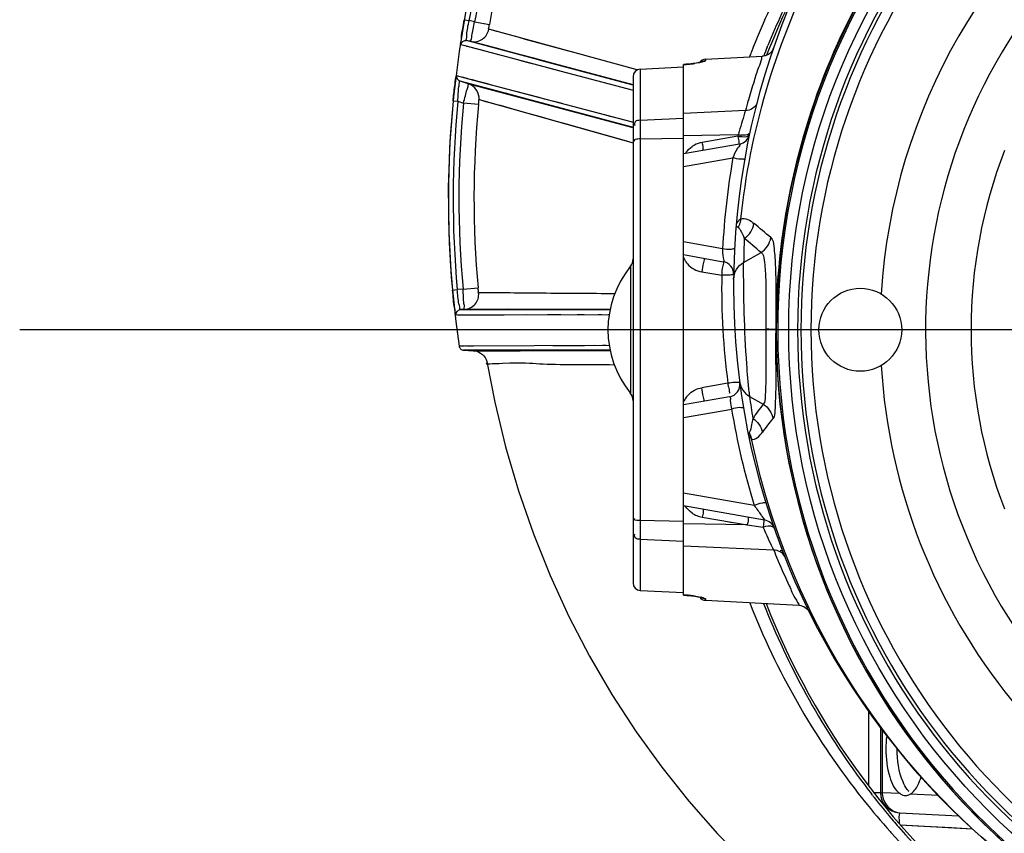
# Model space of a CAD drawing. Header units: inches. Extents: x 22575 to 24734, y 6028 to 6659.
# Tile 69 of 163: x 24669 to 24684, y 6356 to 6368. Entities that reach past the tile are written whole.
import ezdxf

# ---------------------------------------------------------------- set-up
doc = ezdxf.new("R2010")
doc.units = ezdxf.units.IN
doc.header["$LTSCALE"] = 0.5
doc.header["$MEASUREMENT"] = 0
doc.layers.add('CL', color=1, linetype='Continuous')

# ---------------------------------------------------------------- blocks, each defined once
blk = doc.blocks.new('Flygt Small 7 MGD')
at = {"color": 6, "linetype": 'Continuous'}
for p, q in [((24712.649, 6503.07), (24711.52, 6503.128)), ((24712.68, 6503.098), (24712.697, 6503.078)), ((24712.649, 6503.07), (24712.38, 6503.083)), ((24712.663, 6502.879), (24711.738, 6502.927)), ((24712.053, 6502.61), (24712.496, 6502.587)), ((24712.653, 6502.579), (24712.932, 6502.564)), ((24712.932, 6501.581), (24712.932, 6502.564)), ((24712.962, 6502.564), (24712.932, 6502.564)), ((24712.962, 6501.543), (24712.962, 6502.564)), ((24713.086, 6502.604), (24713.102, 6502.583)), ((24713.086, 6502.604), (24713.102, 6502.583)), ((24713.15, 6501.282), (24713.15, 6502.454)), ((24713.15, 6501.282), (24713.15, 6501.756)), ((24715.704, 6499.547), (24714.241, 6499.624)), ((24715.704, 6499.525), (24715.704, 6499.547)), ((24715.762, 6499.505), (24715.76, 6499.505)), ((24715.996, 6499.469), (24715.958, 6499.472)), ((24716.006, 6499.468), (24715.967, 6499.471)), ((24716.041, 6499.466), (24715.996, 6499.469)), ((24716.04, 6499.464), (24716.041, 6499.465)), ((24716.052, 6499.464), (24716.04, 6499.464)), ((24716.041, 6499.466), (24716.052, 6499.465)), ((24716.052, 6499.465), (24716.052, 6491.143)), ((24716.728, 6499.391), (24716.052, 6499.426)), ((24716.728, 6491.218), (24716.728, 6499.391)), ((24716.84, 6491.336), (24716.84, 6499.273)), ((24714.635, 6498.761), (24716.052, 6498.697)), ((24716.728, 6498.589), (24716.052, 6498.62)), ((24715.05, 6498.365), (24714.802, 6498.401)), ((24715.05, 6498.365), (24716.052, 6498.346)), ((24715.756, 6498.243), (24715.05, 6498.365)), ((24715.364, 6498.311), (24715.286, 6498.324)), ((24716.052, 6498.31), (24716.728, 6498.297)), ((24716.052, 6498.062), (24714.778, 6498.287)), ((24714.939, 6498.06), (24716.052, 6497.864)), ((24716.052, 6496.681), (24715.294, 6496.547)), ((24715.014, 6496.35), (24714.799, 6496.472)), ((24715.328, 6496.355), (24716.052, 6496.483)), ((24715.352, 6496.142), (24715.76, 6496.212)), ((24716.883, 6494.314), (24716.883, 6496.294)), ((24718.483, 6495.631), (24717.199, 6495.629)), ((24717.2, 6495.623), (24719.201, 6495.625)), ((24717.213, 6495.552), (24719.568, 6495.561)), ((24717.26, 6495.552), (24717.318, 6495.552)), ((24717.441, 6495.553), (24717.602, 6495.554)), ((24717.602, 6495.554), (24718.096, 6495.556)), ((24718.275, 6495.632), (24718.356, 6495.632)), ((24718.356, 6495.632), (24718.435, 6495.632)), ((24718.428, 6495.557), (24719.344, 6495.561)), ((24718.435, 6495.632), (24718.511, 6495.632)), ((24719.346, 6495.633), (24718.483, 6495.631)), ((24718.99, 6495.632), (24718.613, 6495.632)), ((24719.069, 6495.632), (24718.99, 6495.632)), ((24719.303, 6495.633), (24719.069, 6495.632)), ((24719.201, 6495.625), (24719.498, 6495.625)), ((24719.344, 6495.633), (24719.34, 6495.633)), ((24719.344, 6495.561), (24719.443, 6495.561)), ((24719.498, 6495.625), (24719.346, 6495.633)), ((24719.459, 6495.561), (24719.474, 6495.561)), ((24719.487, 6495.561), (24719.555, 6495.561)), ((24719.555, 6495.561), (24719.561, 6495.561)), ((24714.604, 6495.295), (24714.605, 6495.409)), ((24714.604, 6495.295), (24714.601, 6495.299)), ((24714.604, 6495.173), (24714.604, 6495.295)), ((24719.621, 6495.07), (24717.215, 6495.063)), ((24718.86, 6495.068), (24718.51, 6495.067)), ((24719.107, 6495.069), (24719.022, 6495.069)), ((24719.471, 6495.07), (24719.46, 6495.07)), ((24719.544, 6495.07), (24719.471, 6495.07)), ((24719.621, 6495.07), (24719.616, 6495.07)), ((24717.199, 6494.981), (24719.484, 6494.984)), ((24718.496, 6494.987), (24717.2, 6494.986)), ((24717.233, 6495.063), (24717.215, 6495.063)), ((24717.387, 6495.064), (24717.335, 6495.063)), ((24719.55, 6494.987), (24718.278, 6494.986)), ((24719.333, 6494.987), (24719.271, 6494.987)), ((24719.484, 6494.984), (24719.55, 6494.987)), ((24719.507, 6494.669), (24719.272, 6494.648)), ((24719.507, 6494.669), (24719.597, 6494.674)), ((24719.672, 6494.681), (24719.597, 6494.674)), ((24715.76, 6494.396), (24715.45, 6494.45)), ((24715.107, 6494.247), (24714.833, 6494.091)), ((24716.052, 6494.125), (24715.426, 6494.236)), ((24715.436, 6494.036), (24716.052, 6493.927)), ((24716.052, 6492.744), (24715.275, 6492.607)), ((24715.171, 6492.391), (24716.052, 6492.546)), ((24715.195, 6492.268), (24715.756, 6492.365)), ((24716.728, 6492.311), (24716.052, 6492.298)), ((24719.255, 6491.694), (24716.84, 6492.37)), ((24716.944, 6492.34), (24716.899, 6492.353)), ((24717.073, 6492.304), (24716.944, 6492.34)), ((24717.892, 6492.074), (24717.073, 6492.304)), ((24715.19, 6492.246), (24716.052, 6492.263)), ((24716.728, 6492.019), (24716.052, 6491.988)), ((24719.558, 6491.4), (24716.84, 6492.127)), ((24716.84, 6492.051), (24716.871, 6492.043)), ((24719.417, 6491.446), (24716.842, 6492.132)), ((24716.871, 6492.043), (24719.414, 6491.372)), ((24717.004, 6492.083), (24716.906, 6492.109)), ((24718.082, 6492.021), (24717.892, 6492.074)), ((24718.299, 6491.96), (24718.082, 6492.021)), ((24715.077, 6491.867), (24716.052, 6491.911)), ((24718.749, 6491.834), (24718.639, 6491.865)), ((24715.03, 6491.7), (24715.032, 6491.707)), ((24715.031, 6491.7), (24715.033, 6491.707)), ((24719.111, 6491.732), (24719.085, 6491.74)), ((24719.153, 6491.722), (24719.111, 6491.732)), ((24719.25, 6491.695), (24719.153, 6491.722)), ((24719.255, 6491.694), (24719.25, 6491.695)), ((24719.265, 6491.772), (24719.5, 6491.75)), ((24719.588, 6491.721), (24719.5, 6491.75)), ((24719.662, 6491.714), (24719.588, 6491.721)), ((24718.168, 6491.194), (24716.84, 6491.546)), ((24719.259, 6491.488), (24718.759, 6491.621)), ((24719.467, 6491.424), (24718.945, 6491.564)), ((24716.84, 6491.467), (24718.291, 6491.079)), ((24716.84, 6491.462), (24719.385, 6490.782)), ((24719.25, 6491.415), (24719.359, 6491.386)), ((24719.312, 6491.474), (24719.259, 6491.488)), ((24719.359, 6491.386), (24719.414, 6491.372)), ((24719.414, 6491.372), (24719.609, 6491.32)), ((24719.558, 6491.4), (24719.417, 6491.446)), ((24719.429, 6491.368), (24719.444, 6491.364)), ((24716.728, 6491.218), (24716.052, 6491.182)), ((24716.774, 6491.23), (24719.104, 6490.592)), ((24719.48, 6490.846), (24718.003, 6491.238)), ((24719.585, 6491.326), (24719.602, 6491.321)), ((24719.602, 6491.321), (24719.609, 6491.32)), ((24715.704, 6491.061), (24714.812, 6491.014)), ((24715.704, 6491.061), (24715.704, 6491.083)), ((24716.04, 6491.144), (24716.052, 6491.145)), ((24716.04, 6491.144), (24716.041, 6491.143)), ((24716.052, 6491.143), (24716.041, 6491.143)), ((24718.109, 6491.127), (24719.452, 6490.768)), ((24718.375, 6491.052), (24718.644, 6490.98)), ((24717.846, 6490.937), (24718.255, 6490.824)), ((24718.816, 6490.934), (24719.004, 6490.884)), ((24718.849, 6490.929), (24718.904, 6490.915)), ((24714.736, 6490.873), (24714.725, 6490.845)), ((24714.736, 6490.873), (24714.725, 6490.845)), ((24718.255, 6490.824), (24718.49, 6490.76)), ((24718.49, 6490.76), (24718.681, 6490.707)), ((24719.081, 6490.864), (24719.265, 6490.815)), ((24719.405, 6490.866), (24719.381, 6490.873)), ((24719.385, 6490.782), (24719.452, 6490.768)), ((24719.541, 6490.83), (24719.48, 6490.846)), ((24719.325, 6490.473), (24719.093, 6490.515)), ((24719.325, 6490.473), (24719.413, 6490.454)), ((24719.487, 6490.441), (24719.413, 6490.454))]:
    blk.add_line(p, q, dxfattribs=at)
for points in [[(24719.126, 6495.828), (24719.008, 6496.439), (24718.839, 6497.141), (24718.637, 6497.83), (24718.404, 6498.503), (24718.14, 6499.159), (24717.846, 6499.799), (24717.523, 6500.422), (24717.171, 6501.026), (24716.793, 6501.607), (24716.39, 6502.165), (24715.964, 6502.698), (24715.516, 6503.207), (24715.045, 6503.691)], [(24712.38, 6503.083), (24711.847, 6503.111), (24711.52, 6503.128)], [(24712.68, 6503.097), (24712.683, 6503.094), (24712.697, 6503.078)], [(24713.15, 6501.756), (24713.15, 6502.104), (24713.15, 6502.454)], [(24714.241, 6499.624), (24714.232, 6499.624), (24714.207, 6499.628), (24714.183, 6499.636), (24714.161, 6499.646), (24714.139, 6499.658), (24714.12, 6499.674), (24714.102, 6499.692), (24714.087, 6499.712), (24714.075, 6499.733)], [(24715.76, 6499.505), (24715.759, 6499.506), (24715.758, 6499.506), (24715.76, 6499.505), (24715.763, 6499.503), (24715.769, 6499.5)], [(24715.893, 6499.479), (24715.867, 6499.483), (24715.844, 6499.487), (24715.825, 6499.49), (24715.809, 6499.493), (24715.795, 6499.496), (24715.784, 6499.498), (24715.775, 6499.501), (24715.769, 6499.503), (24715.763, 6499.504), (24715.761, 6499.505)], [(24715.958, 6499.472), (24715.923, 6499.476), (24715.893, 6499.479)], [(24719.346, 6495.633), (24719.326, 6495.635), (24719.292, 6495.642), (24719.26, 6495.654), (24719.231, 6495.67), (24719.204, 6495.69), (24719.18, 6495.714), (24719.16, 6495.741), (24719.144, 6495.771), (24719.132, 6495.802), (24719.126, 6495.828)], [(24719.325, 6495.633), (24719.318, 6495.633), (24719.311, 6495.633), (24719.303, 6495.633)], [(24719.568, 6495.561), (24719.566, 6495.57), (24719.561, 6495.583), (24719.554, 6495.595), (24719.545, 6495.605), (24719.534, 6495.613), (24719.522, 6495.619), (24719.509, 6495.623), (24719.498, 6495.625)], [(24719.561, 6495.561), (24719.564, 6495.561), (24719.566, 6495.561), (24719.568, 6495.561), (24719.568, 6495.561)], [(24719.57, 6490.941), (24719.658, 6491.652), (24719.714, 6492.362), (24719.738, 6493.07), (24719.73, 6493.776), (24719.691, 6494.478), (24719.621, 6495.174), (24719.568, 6495.561)], [(24718.183, 6495.066), (24718.117, 6495.066), (24717.975, 6495.065)], [(24719.022, 6495.069), (24718.915, 6495.068), (24718.86, 6495.068)], [(24719.388, 6495.07), (24719.356, 6495.07), (24719.107, 6495.069)], [(24719.46, 6495.07), (24719.419, 6495.07), (24719.404, 6495.071), (24719.388, 6495.07)], [(24719.593, 6495.07), (24719.556, 6495.07), (24719.544, 6495.07)], [(24717.717, 6495.065), (24717.663, 6495.064), (24717.605, 6495.064)], [(24718.795, 6494.983), (24719.313, 6494.984), (24719.33, 6494.984), (24719.347, 6494.984)], [(24716.871, 6492.043), (24717.197, 6491.957), (24717.285, 6491.934), (24717.375, 6491.91)], [(24718.639, 6491.865), (24718.491, 6491.907), (24718.299, 6491.96)], [(24719.035, 6491.753), (24718.96, 6491.775), (24718.927, 6491.784), (24718.749, 6491.834)], [(24717.952, 6491.758), (24718.227, 6491.685), (24718.313, 6491.662), (24718.842, 6491.523)], [(24719.085, 6491.74), (24719.07, 6491.744), (24719.053, 6491.748), (24719.035, 6491.753)], [(24718.945, 6491.564), (24718.895, 6491.577), (24718.846, 6491.59), (24718.603, 6491.655)], [(24718.842, 6491.523), (24719.076, 6491.461), (24719.125, 6491.448), (24719.25, 6491.415)], [(24719.342, 6491.466), (24719.328, 6491.47), (24719.312, 6491.474)], [(24719.458, 6491.36), (24719.485, 6491.353), (24719.514, 6491.345)], [(24715.761, 6491.103), (24715.76, 6491.103), (24715.758, 6491.102), (24715.759, 6491.103), (24715.762, 6491.104), (24715.767, 6491.105), (24715.774, 6491.107), (24715.783, 6491.109), (24715.794, 6491.112), (24715.808, 6491.115), (24715.825, 6491.118), (24715.845, 6491.122), (24715.87, 6491.126)], [(24715.87, 6491.126), (24715.899, 6491.13), (24715.931, 6491.134), (24715.967, 6491.137), (24716.006, 6491.14), (24716.041, 6491.143)], [(24718.222, 6491.093), (24718.3, 6491.072), (24718.375, 6491.052)], [(24718.291, 6491.079), (24718.371, 6491.057), (24718.728, 6490.962)], [(24718.654, 6491.065), (24718.584, 6491.084), (24718.505, 6491.105), (24718.423, 6491.126)], [(24714.636, 6490.882), (24714.646, 6490.906), (24714.66, 6490.929), (24714.677, 6490.951), (24714.697, 6490.969), (24714.718, 6490.985), (24714.742, 6490.998), (24714.768, 6491.007), (24714.794, 6491.013), (24714.812, 6491.014)], [(24718.369, 6486.761), (24718.649, 6487.44), (24718.897, 6488.129), (24719.113, 6488.825), (24719.298, 6489.527), (24719.45, 6490.233), (24719.57, 6490.941)], [(24718.644, 6490.98), (24718.704, 6490.964), (24718.761, 6490.949)], [(24719.307, 6490.893), (24719.261, 6490.905), (24718.953, 6490.986)], [(24719.004, 6490.884), (24719.044, 6490.874), (24719.081, 6490.864)], [(24719.381, 6490.873), (24719.329, 6490.887), (24719.307, 6490.893)], [(24719.453, 6490.854), (24719.444, 6490.856), (24719.405, 6490.866)], [(24718.681, 6490.707), (24718.843, 6490.662), (24718.892, 6490.648), (24718.952, 6490.632)], [(24718.952, 6490.632), (24718.979, 6490.625), (24719.104, 6490.592)]]:
    blk.add_lwpolyline(points, dxfattribs=at)
for centre, radius in [((24703.749, 6495.304), 10.65), ((24713.277, 6495.304), 0.65)]:
    blk.add_circle(centre, radius, dxfattribs=at)
for centre, radius, start, end in [((24703.749, 6495.304), 11.811, 21.3195, 142.0134), ((24703.616, 6495.222), 12.007, 40.9864, 66.3129), ((24703.826, 6495.193), 12.017, 41.7792, 67.1793), ((24703.749, 6495.304), 10.846, 92.5497, 87.4503), ((24703.749, 6495.304), 10.823, 92.5496, 87.4504), ((24703.749, 6494.635), 11.516, 272.4002, 87.5999), ((24703.748, 6495.3), 10.85, 39.5045, 77.8905), ((24703.749, 6495.304), 10.512, 283.1486, 76.8512), ((24703.749, 6495.304), 10.46, 285.9043, 74.0957), ((24703.749, 6495.304), 10.303, 285.9043, 74.0957), ((24703.761, 6495.13), 12.107, 41.6356, 41.7989), ((24703.765, 6495.133), 12.102, 38.6403, 41.6357), ((24717.442, 6502.823), 4.783, 177.2727, 177.813), ((24703.656, 6495.26), 11.952, 40.2247, 40.8491), ((24703.661, 6495.265), 11.945, 38.1323, 40.2246), ((24712.647, 6502.564), 0.315, 0, 87), ((24703.661, 6495.265), 11.946, 37.907, 38.1322), ((24703.781, 6495.146), 12.082, 37.9385, 38.6397), ((24712.59, 6502.567), 0.342, 359.4958, 7.6563), ((24703.662, 6495.265), 11.944, 36.384, 37.7826), ((24703.639, 6495.256), 11.969, 21.2574, 36.3563), ((24703.741, 6495.294), 10.86, 0.0254, 39.5073), ((24711.207, 6501.877), 1.669, 352.8848, 0.0509), ((24703.749, 6495.304), 9.217, 3.4881, 39.1396), ((24703.749, 6495.304), 8.504, 310.3875, 34.7644), ((24715.698, 6499.429), 0.118, 34.6382, 87), ((24715.941, 6500.231), 0.751, 256.8499, 257.5806), ((24716.124, 6501.271), 1.808, 262.2208, 263.4605), ((24716.154, 6501.545), 2.084, 263.4782, 265.1585), ((24716.167, 6501.689), 2.228, 265.1403, 265.6675), ((24716.166, 6501.675), 2.214, 265.6649, 266.731), ((24716.722, 6499.273), 0.118, 0, 87), ((24704.287, 6494.558), 11.169, 23.047, 25.2381), ((24704.27, 6494.551), 11.187, 22.9208, 23.0467), ((24714.571, 6498.993), 0.228, 250.2289, 260.9856), ((24704.223, 6494.531), 11.238, 22.1117, 22.9203), ((24706.737, 6494.878), 8.801, 23.9501, 26.1842), ((24714.812, 6498.481), 0.197, 199.1696, 260), ((24707.376, 6495.164), 8.101, 23.5531, 23.9386), ((24715.687, 6497.846), 0.402, 73.8117, 80.1265), ((24715.687, 6497.845), 0.404, 61.6363, 73.8455), ((24715.692, 6497.855), 0.393, 55.2982, 61.5836), ((24703.749, 6495.304), 7.791, 338.8614, 21.1386), ((24703.737, 6494.632), 11.716, 9.4102, 17.0168), ((24715.283, 6497.074), 0.308, 191.2629, 193.4028), ((24715.29, 6497.076), 0.315, 193.4128, 210.1528), ((24710.954, 6499.773), 4.805, 320.209, 323.4174), ((24710.872, 6499.545), 4.986, 321.9616, 325.1457), ((24703.898, 6494.903), 11.209, 7.4139, 9.1985), ((24702.222, 6495.058), 12.857, 5.4681, 5.7664), ((24715.362, 6496.161), 0.197, 100, 187.4885), ((24715.706, 6496.584), 0.374, 315.6259, 325.235), ((24715.706, 6496.585), 0.374, 325.2106, 334.6536), ((24715.713, 6496.581), 0.366, 334.67, 337.9018), ((24717.037, 6496.418), 0.197, 180.0002, 218.9426), ((24719.558, 6496.91), 4.276, 189.5752, 190.3517), ((24715.659, 6495.304), 1.575, 321.0576, 38.9424), ((24715.095, 6498.186), 2.061, 276.4579, 277.1414), ((24704.269, 6494.65), 11.183, 3.3523, 7.6637), ((24704.273, 6494.65), 11.178, 358.9734, 3.354), ((24719.497, 6494.748), 0.236, 93.0216, 185.5562), ((24703.749, 6495.304), 9.217, 303.4881, 356.5119), ((24703.912, 6493.245), 15.423, 354.521, 5.2183), ((24703.899, 6493.244), 15.673, 354.5276, 5.216), ((24703.924, 6493.248), 15.738, 354.434, 5.1994), ((24703.924, 6493.248), 15.813, 354.4342, 5.1995), ((24715.46, 6494.43), 0.197, 178.9962, 260), ((24717.037, 6494.191), 0.197, 141.0574, 179.9998), ((24703.898, 6494.366), 11.209, 357.4676, 359.3914), ((24715.697, 6494.016), 0.386, 35.2431, 41.3583), ((24727.254, 6508.658), 19.143, 229.5465, 230.5747), ((24703.738, 6494.636), 11.713, 350.0239, 357.0629), ((24727.099, 6508.421), 19.139, 229.5442, 230.5726), ((24715.46, 6493.541), 0.312, 166.3362, 174.9217), ((24715.695, 6492.749), 0.388, 323.9743, 327.2992), ((24715.205, 6492.197), 0.197, 100, 167.9852), ((24715.687, 6492.764), 0.405, 279.8994, 298.3349), ((24715.692, 6492.753), 0.393, 298.4157, 304.7379), ((24707.432, 6494.356), 8.04, 341.9686, 344.4032), ((24715.107, 6491.749), 0.504, 83.1564, 85.7364), ((24715.109, 6491.762), 0.491, 80.4871, 83.1736), ((24707.983, 6494.201), 7.468, 344.4097, 344.8239), ((24704.237, 6494.655), 11.215, 347.5952, 347.7121), ((24704.295, 6494.746), 11.16, 344.1966, 345.0479), ((24716.722, 6491.336), 0.118, 273, 360), ((24715.698, 6491.179), 0.118, 273, 325.3616), ((24716.123, 6489.341), 1.804, 96.5594, 97.8017), ((24716.161, 6489.004), 2.143, 93.2287, 96.5305), ((24703.749, 6495.304), 11.811, 332.3467, 338.6108), ((24703.747, 6495.303), 12.052, 332.6695, 338.8105), ((24703.736, 6495.311), 11.862, 338.0296, 338.7497), ((24703.739, 6495.306), 12.061, 338.8102, 339.2078), ((24703.749, 6495.306), 11.848, 332.6578, 337.8845), ((24719.336, 6490.551), 0.236, 78.023, 170.1714), ((24703.399, 6493.325), 15.944, 339.0043, 349.8472), ((24703.404, 6493.322), 16.174, 339.0095, 349.8567), ((24703.411, 6493.32), 16.257, 338.9388, 349.8484)]:
    blk.add_arc(centre, radius, start, end, dxfattribs=at)
for points, knots in [([(24706.008, 6505.927), (24708.167, 6505.495), (24712.325, 6503.314), (24714.541, 6499.171), (24714.981, 6497.014)], [0, 0, 0, 0, 0.500153, 1, 1, 1, 1]), ([(24712.663, 6503.006), (24712.662, 6502.974), (24712.673, 6502.947), (24712.652, 6502.879), (24712.663, 6502.879)], [0, 0, 0, 0, 0.736336, 1, 1, 1, 1]), ([(24712.567, 6502.607), (24712.555, 6502.607), (24712.53, 6502.604), (24712.507, 6502.593), (24712.496, 6502.587)], [0, 0, 0, 0, 0.485104, 1, 1, 1, 1]), ([(24712.513, 6502.546), (24712.518, 6502.541), (24712.528, 6502.53), (24712.537, 6502.518), (24712.542, 6502.512)], [0, 0, 0, 0, 0.487532, 1, 1, 1, 1]), ([(24712.542, 6502.512), (24712.568, 6502.476), (24712.67, 6502.28), (24712.698, 6502.054), (24712.698, 6501.879)], [0, 0, 0, 0, 0.201222, 1, 1, 1, 1]), ([(24712.653, 6502.579), (24712.64, 6502.588), (24712.613, 6502.602), (24712.582, 6502.607), (24712.567, 6502.607)], [0, 0, 0, 0, 0.520728, 1, 1, 1, 1]), ([(24712.876, 6501.879), (24712.876, 6502.026), (24712.847, 6502.271), (24712.738, 6502.521), (24712.653, 6502.579)], [0, 0, 0, 0, 0.590132, 1, 1, 1, 1]), ([(24713.07, 6502.559), (24713.043, 6502.559), (24713.02, 6502.57), (24712.962, 6502.555), (24712.962, 6502.564)], [0, 0, 0, 0, 0.741717, 1, 1, 1, 1]), ([(24714.39, 6499.32), (24714.354, 6499.396), (24714.358, 6499.436), (24714.218, 6499.64), (24714.241, 6499.624)], [0, 0, 0, 0, 0.745661, 1, 1, 1, 1]), ([(24715.705, 6499.523), (24715.705, 6499.523), (24715.704, 6499.524), (24715.704, 6499.525), (24715.704, 6499.525)], [0, 0, 0, 0, 0.536826, 1, 1, 1, 1]), ([(24715.704, 6499.525), (24715.715, 6499.525), (24715.737, 6499.52), (24715.757, 6499.51), (24715.767, 6499.503)], [0, 0, 0, 0, 0.484665, 1, 1, 1, 1]), ([(24715.77, 6499.499), (24715.755, 6499.503), (24715.734, 6499.509), (24715.709, 6499.517), (24715.705, 6499.523)], [0, 0, 0, 0, 0.679797, 1, 1, 1, 1]), ([(24716.728, 6498.589), (24716.755, 6498.588), (24716.811, 6498.589), (24716.824, 6498.521), (24716.811, 6498.506)], [0, 0, 0, 0, 0.570509, 1, 1, 1, 1]), ([(24714.626, 6498.416), (24714.629, 6498.408), (24714.682, 6498.367), (24714.752, 6498.387), (24714.802, 6498.401)], [0, 0, 0, 0, 0.146558, 1, 1, 1, 1]), ([(24714.802, 6498.401), (24714.797, 6498.373), (24714.78, 6498.351), (24714.789, 6498.285), (24714.778, 6498.287)], [0, 0, 0, 0, 0.726011, 1, 1, 1, 1]), ([(24715.026, 6498.243), (24715.037, 6498.241), (24715.026, 6498.312), (24715.045, 6498.335), (24715.05, 6498.365)], [0, 0, 0, 0, 0.274309, 1, 1, 1, 1]), ([(24714.939, 6498.06), (24714.905, 6498.109), (24714.84, 6498.188), (24714.817, 6498.239), (24714.768, 6498.289), (24714.778, 6498.287)], [0, 0, 0, 0, 0.639876, 0.893894, 1, 1, 1, 1]), ([(24715.732, 6498.119), (24715.743, 6498.117), (24715.732, 6498.189), (24715.751, 6498.213), (24715.756, 6498.243)], [0, 0, 0, 0, 0.266043, 1, 1, 1, 1]), ([(24716.728, 6498.297), (24716.754, 6498.296), (24716.779, 6498.296), (24716.833, 6498.28), (24716.817, 6498.265), (24716.811, 6498.262)], [0, 0, 0, 0, 0.648798, 0.832997, 1, 1, 1, 1]), ([(24714.761, 6498.003), (24714.756, 6498.02), (24714.865, 6498.016), (24714.897, 6498.048), (24714.939, 6498.06)], [0, 0, 0, 0, 0.290071, 1, 1, 1, 1]), ([(24715.03, 6496.949), (24715.027, 6496.962), (24715.015, 6496.988), (24714.994, 6497.006), (24714.981, 6497.014)], [0, 0, 0, 0, 0.462802, 1, 1, 1, 1]), ([(24715.018, 6496.918), (24715.022, 6496.923), (24715.029, 6496.932), (24715.031, 6496.945), (24715.03, 6496.949)], [0, 0, 0, 0, 0.57709, 1, 1, 1, 1]), ([(24714.605, 6495.409), (24714.605, 6495.566), (24714.605, 6495.856), (24714.599, 6496.246), (24714.615, 6496.509), (24714.617, 6496.662), (24714.646, 6496.697)], [0, 0, 0, 0, 0.365597, 0.675801, 0.894804, 1, 1, 1, 1]), ([(24714.76, 6495.291), (24714.76, 6495.433), (24714.761, 6495.696), (24714.753, 6496.055), (24714.768, 6496.295), (24714.769, 6496.443), (24714.799, 6496.472)], [0, 0, 0, 0, 0.358347, 0.669789, 0.893504, 1, 1, 1, 1]), ([(24715.11, 6496.515), (24715.107, 6496.533), (24715.215, 6496.513), (24715.251, 6496.54), (24715.294, 6496.547)], [0, 0, 0, 0, 0.290332, 1, 1, 1, 1]), ([(24715.328, 6496.355), (24715.309, 6496.352), (24715.326, 6496.463), (24715.301, 6496.502), (24715.294, 6496.547)], [0, 0, 0, 0, 0.291045, 1, 1, 1, 1]), ([(24715.342, 6496.199), (24715.339, 6496.214), (24715.335, 6496.231), (24715.327, 6496.311), (24715.333, 6496.295)], [0, 0, 0, 0, 0.472512, 1, 1, 1, 1]), ([(24715.736, 6496.427), (24715.714, 6496.423), (24715.76, 6496.312), (24715.75, 6496.262), (24715.76, 6496.212)], [0, 0, 0, 0, 0.298325, 1, 1, 1, 1]), ([(24715.02, 6496.283), (24715.034, 6496.136), (24715.091, 6495.459), (24715.107, 6494.779), (24715.107, 6494.247)], [0, 0, 0, 0, 0.217272, 1, 1, 1, 1]), ([(24715.167, 6496.136), (24715.167, 6496.131), (24715.194, 6496.131), (24715.207, 6496.13), (24715.221, 6496.13)], [0, 0, 0, 0, 0.260355, 1, 1, 1, 1]), ([(24719.126, 6495.828), (24719.205, 6495.845), (24718.592, 6495.809), (24718.252, 6495.856), (24717.525, 6495.847), (24717.134, 6495.852)], [0, 0, 0, 0, 0.120912, 0.411156, 1, 1, 1, 1]), ([(24702.874, 6484.472), (24704.353, 6484.352), (24707.397, 6484.734), (24711.321, 6487.087), (24713.978, 6490.812), (24714.602, 6493.815), (24714.601, 6495.299)], [0, 0, 0, 0, 0.249999, 0.5, 0.750001, 1, 1, 1, 1]), ([(24714.601, 6495.299), (24714.6, 6495.299), (24714.599, 6495.299), (24714.596, 6495.299), (24714.596, 6495.299)], [0, 0, 0, 0, 0.748131, 1, 1, 1, 1]), ([(24714.76, 6495.291), (24714.74, 6495.291), (24714.689, 6495.293), (24714.637, 6495.291), (24714.604, 6495.295)], [0, 0, 0, 0, 0.372353, 1, 1, 1, 1]), ([(24714.833, 6494.091), (24714.796, 6494.114), (24714.775, 6494.269), (24714.756, 6494.51), (24714.758, 6494.879), (24714.759, 6495.147), (24714.76, 6495.291)], [0, 0, 0, 0, 0.107082, 0.330212, 0.64243, 1, 1, 1, 1]), ([(24714.681, 6493.859), (24714.645, 6493.89), (24714.626, 6494.051), (24714.603, 6494.318), (24714.603, 6494.718), (24714.604, 6495.013), (24714.604, 6495.173)], [0, 0, 0, 0, 0.10762, 0.326843, 0.636497, 1, 1, 1, 1]), ([(24719.621, 6495.07), (24719.631, 6495.07), (24719.625, 6495.01), (24719.648, 6494.949), (24719.656, 6494.82), (24719.667, 6494.731), (24719.672, 6494.681)], [0, 0, 0, 0, 0.078417, 0.295771, 0.619047, 1, 1, 1, 1]), ([(24719.484, 6494.984), (24719.492, 6494.982), (24719.479, 6494.936), (24719.498, 6494.885), (24719.497, 6494.781), (24719.504, 6494.709), (24719.507, 6494.669)], [0, 0, 0, 0, 0.07674, 0.293636, 0.617795, 1, 1, 1, 1]), ([(24719.55, 6494.987), (24719.559, 6494.987), (24719.556, 6494.939), (24719.586, 6494.858), (24719.59, 6494.748), (24719.597, 6494.674)], [0, 0, 0, 0, 0.078874, 0.295875, 1, 1, 1, 1]), ([(24717.128, 6494.739), (24717.51, 6494.737), (24718.222, 6494.733), (24718.933, 6494.725), (24719.262, 6494.725)], [0, 0, 0, 0, 0.537581, 1, 1, 1, 1]), ([(24719.262, 6494.725), (24719.269, 6494.72), (24719.262, 6494.687), (24719.27, 6494.665), (24719.272, 6494.648)], [0, 0, 0, 0, 0.328677, 1, 1, 1, 1]), ([(24715.45, 6494.45), (24715.441, 6494.4), (24715.45, 6494.35), (24715.404, 6494.24), (24715.426, 6494.236)], [0, 0, 0, 0, 0.698753, 1, 1, 1, 1]), ([(24715.263, 6494.433), (24715.263, 6494.438), (24715.29, 6494.442), (24715.304, 6494.445), (24715.317, 6494.446)], [0, 0, 0, 0, 0.263104, 1, 1, 1, 1]), ([(24715.736, 6494.181), (24715.714, 6494.185), (24715.76, 6494.297), (24715.751, 6494.347), (24715.76, 6494.396)], [0, 0, 0, 0, 0.305849, 1, 1, 1, 1]), ([(24715.436, 6494.036), (24715.433, 6494.083), (24715.448, 6494.122), (24715.407, 6494.239), (24715.426, 6494.236)], [0, 0, 0, 0, 0.710112, 1, 1, 1, 1]), ([(24716.052, 6494.165), (24716.047, 6494.178), (24716.035, 6494.203), (24716.02, 6494.227), (24716.012, 6494.239)], [0, 0, 0, 0, 0.497217, 1, 1, 1, 1]), ([(24715.25, 6494.046), (24715.249, 6494.028), (24715.353, 6494.062), (24715.392, 6494.038), (24715.436, 6494.036)], [0, 0, 0, 0, 0.289759, 1, 1, 1, 1]), ([(24715.192, 6493.7), (24715.184, 6493.687), (24715.17, 6493.659), (24715.161, 6493.629), (24715.157, 6493.614)], [0, 0, 0, 0, 0.498165, 1, 1, 1, 1]), ([(24715.192, 6493.7), (24715.186, 6493.705), (24715.174, 6493.717), (24715.165, 6493.731), (24715.16, 6493.739)], [0, 0, 0, 0, 0.450778, 1, 1, 1, 1]), ([(24715.224, 6493.661), (24715.224, 6493.667), (24715.214, 6493.684), (24715.2, 6493.693), (24715.192, 6493.7)], [0, 0, 0, 0, 0.364727, 1, 1, 1, 1]), ([(24715.149, 6493.568), (24715.008, 6492.212), (24714.227, 6489.534), (24711.731, 6486.219), (24708.26, 6483.989), (24705.571, 6483.396), (24704.231, 6483.34)], [0, 0, 0, 0, 0.252246, 0.502866, 0.751926, 1, 1, 1, 1]), ([(24715.091, 6492.641), (24715.088, 6492.623), (24715.195, 6492.642), (24715.231, 6492.615), (24715.275, 6492.607)], [0, 0, 0, 0, 0.289908, 1, 1, 1, 1]), ([(24715.171, 6492.391), (24715.147, 6492.387), (24715.251, 6492.516), (24715.25, 6492.557), (24715.275, 6492.607)], [0, 0, 0, 0, 0.300212, 1, 1, 1, 1]), ([(24715.732, 6492.489), (24715.743, 6492.492), (24715.732, 6492.419), (24715.751, 6492.396), (24715.756, 6492.365)], [0, 0, 0, 0, 0.266043, 1, 1, 1, 1]), ([(24715.171, 6492.391), (24715.178, 6492.392), (24715.17, 6492.33), (24715.187, 6492.31), (24715.192, 6492.28)], [0, 0, 0, 0, 0.192301, 1, 1, 1, 1]), ([(24716.728, 6492.311), (24716.754, 6492.312), (24716.779, 6492.313), (24716.833, 6492.329), (24716.817, 6492.343), (24716.811, 6492.346)], [0, 0, 0, 0, 0.648798, 0.832997, 1, 1, 1, 1]), ([(24715.008, 6492.215), (24715.009, 6492.222), (24715.046, 6492.261), (24715.103, 6492.255), (24715.145, 6492.251)], [0, 0, 0, 0, 0.144892, 1, 1, 1, 1]), ([(24715.195, 6492.268), (24715.173, 6492.272), (24715.118, 6492.277), (24715.021, 6492.278), (24715.013, 6492.238)], [0, 0, 0, 0, 0.349555, 1, 1, 1, 1]), ([(24716.728, 6492.019), (24716.755, 6492.02), (24716.811, 6492.019), (24716.824, 6492.087), (24716.811, 6492.102)], [0, 0, 0, 0, 0.570509, 1, 1, 1, 1]), ([(24714.812, 6491.014), (24714.825, 6491.024), (24714.827, 6491.095), (24714.889, 6491.212), (24714.949, 6491.433), (24715.003, 6491.601), (24715.031, 6491.7)], [0, 0, 0, 0, 0.064592, 0.256792, 0.571102, 1, 1, 1, 1]), ([(24719.265, 6491.772), (24719.263, 6491.754), (24719.254, 6491.739), (24719.262, 6491.692), (24719.255, 6491.694)], [0, 0, 0, 0, 0.708465, 1, 1, 1, 1]), ([(24719.5, 6491.75), (24719.49, 6491.711), (24719.469, 6491.642), (24719.449, 6491.539), (24719.421, 6491.494), (24719.425, 6491.445), (24719.417, 6491.446)], [0, 0, 0, 0, 0.382089, 0.706311, 0.923327, 1, 1, 1, 1]), ([(24719.588, 6491.721), (24719.586, 6491.68), (24719.58, 6491.607), (24719.577, 6491.498), (24719.562, 6491.452), (24719.566, 6491.398), (24719.558, 6491.4)], [0, 0, 0, 0, 0.380297, 0.70509, 0.923643, 1, 1, 1, 1]), ([(24719.662, 6491.714), (24719.659, 6491.676), (24719.646, 6491.555), (24719.633, 6491.433), (24719.618, 6491.35)], [0, 0, 0, 0, 0.310753, 1, 1, 1, 1]), ([(24719.618, 6491.35), (24719.616, 6491.342), (24719.613, 6491.336), (24719.612, 6491.319), (24719.609, 6491.32)], [0, 0, 0, 0, 0.746923, 1, 1, 1, 1]), ([(24715.704, 6491.083), (24715.704, 6491.09), (24715.735, 6491.099), (24715.753, 6491.105), (24715.77, 6491.109)], [0, 0, 0, 0, 0.280846, 1, 1, 1, 1]), ([(24715.725, 6491.086), (24715.721, 6491.085), (24715.714, 6491.084), (24715.708, 6491.083), (24715.704, 6491.083)], [0, 0, 0, 0, 0.508786, 1, 1, 1, 1]), ([(24715.767, 6491.105), (24715.76, 6491.1), (24715.747, 6491.093), (24715.732, 6491.088), (24715.725, 6491.086)], [0, 0, 0, 0, 0.506797, 1, 1, 1, 1]), ([(24719.385, 6490.782), (24719.393, 6490.779), (24719.368, 6490.737), (24719.373, 6490.684), (24719.345, 6490.584), (24719.333, 6490.512), (24719.325, 6490.473)], [0, 0, 0, 0, 0.076757, 0.293655, 0.617807, 1, 1, 1, 1]), ([(24719.452, 6490.768), (24719.46, 6490.766), (24719.445, 6490.72), (24719.451, 6490.634), (24719.426, 6490.528), (24719.413, 6490.454)], [0, 0, 0, 0, 0.079032, 0.296067, 1, 1, 1, 1]), ([(24719.541, 6490.83), (24719.551, 6490.827), (24719.53, 6490.771), (24719.536, 6490.706), (24719.509, 6490.579), (24719.496, 6490.49), (24719.487, 6490.441)], [0, 0, 0, 0, 0.078231, 0.295425, 0.618825, 1, 1, 1, 1]), ([(24719.104, 6490.592), (24719.109, 6490.585), (24719.094, 6490.555), (24719.096, 6490.532), (24719.093, 6490.515)], [0, 0, 0, 0, 0.328796, 1, 1, 1, 1])]:
    blk.add_open_spline(points, degree=3, knots=knots, dxfattribs=at)
for points in [[(24712.929, 6502.613), (24712.913, 6502.737), (24712.789, 6502.872), (24712.663, 6502.879)], [(24712.496, 6502.587), (24712.442, 6502.556), (24712.403, 6502.5), (24712.374, 6502.445)], [(24715.01, 6499.585), (24714.596, 6500.654), (24714.014, 6501.67), (24713.309, 6502.574)], [(24712.374, 6502.445), (24712.353, 6502.405), (24712.337, 6502.363), (24712.323, 6502.32)], [(24715.879, 6499.48), (24715.845, 6499.484), (24715.812, 6499.49), (24715.779, 6499.497)], [(24714.462, 6498.86), (24714.486, 6498.798), (24714.568, 6498.758), (24714.635, 6498.761)], [(24715.915, 6498.178), (24715.957, 6498.149), (24715.994, 6498.111), (24716.021, 6498.068)], [(24714.981, 6497.014), (24714.926, 6497.052), (24714.852, 6496.962), (24714.812, 6496.909)], [(24714.963, 6496.695), (24714.888, 6496.739), (24714.829, 6496.823), (24714.812, 6496.909)], [(24714.963, 6496.695), (24714.969, 6496.728), (24714.975, 6496.76), (24714.981, 6496.792)], [(24714.981, 6496.792), (24714.99, 6496.835), (24714.99, 6496.884), (24715.018, 6496.918)], [(24714.799, 6496.472), (24714.721, 6496.518), (24714.66, 6496.608), (24714.646, 6496.697)], [(24715.169, 6496.121), (24715.157, 6496.212), (24715.094, 6496.305), (24715.014, 6496.35)], [(24715.973, 6496.323), (24715.917, 6496.266), (24715.839, 6496.225), (24715.76, 6496.212)], [(24715.221, 6496.13), (24715.257, 6496.131), (24715.292, 6496.135), (24715.327, 6496.139)], [(24719.621, 6495.07), (24719.624, 6495.034), (24719.587, 6494.989), (24719.55, 6494.987)], [(24715.264, 6494.512), (24715.263, 6494.41), (24715.196, 6494.298), (24715.107, 6494.247)], [(24715.317, 6494.446), (24715.361, 6494.45), (24715.406, 6494.45), (24715.45, 6494.45)], [(24715.986, 6494.271), (24715.929, 6494.336), (24715.845, 6494.382), (24715.76, 6494.396)], [(24714.833, 6494.091), (24714.754, 6494.044), (24714.692, 6493.951), (24714.681, 6493.859)], [(24715.096, 6493.871), (24715.016, 6493.823), (24714.955, 6493.729), (24714.944, 6493.637)], [(24715.16, 6493.739), (24715.135, 6493.781), (24715.115, 6493.826), (24715.097, 6493.871)], [(24715.149, 6493.568), (24715.084, 6493.538), (24714.999, 6493.59), (24714.944, 6493.637)], [(24715.149, 6493.568), (24715.185, 6493.586), (24715.22, 6493.621), (24715.224, 6493.661)], [(24716.009, 6492.521), (24715.983, 6492.486), (24715.951, 6492.455), (24715.915, 6492.43)], [(24714.897, 6491.746), (24714.915, 6491.816), (24715.004, 6491.868), (24715.077, 6491.867)], [(24719.255, 6491.694), (24719.245, 6491.596), (24719.323, 6491.476), (24719.417, 6491.446)], [(24719.609, 6491.32), (24719.613, 6491.351), (24719.588, 6491.39), (24719.558, 6491.4)], [(24715.77, 6491.109), (24715.806, 6491.118), (24715.842, 6491.123), (24715.878, 6491.128)], [(24719.541, 6490.83), (24719.536, 6490.794), (24719.487, 6490.761), (24719.452, 6490.768)]]:
    blk.add_open_spline(points, degree=3, dxfattribs=at)
at = {"layer": 'CL'}
blk.add_line((24703.749, 6495.304), (24726.459, 6495.304), dxfattribs=at)

msp = doc.modelspace()

# ---------------------------------------------------------------- block references
at = {"rotation": 180}
msp.add_blockref('Flygt Small 7 MGD', (49395.301, 12858.72), dxfattribs=at)

doc.saveas('drawing.dxf')
